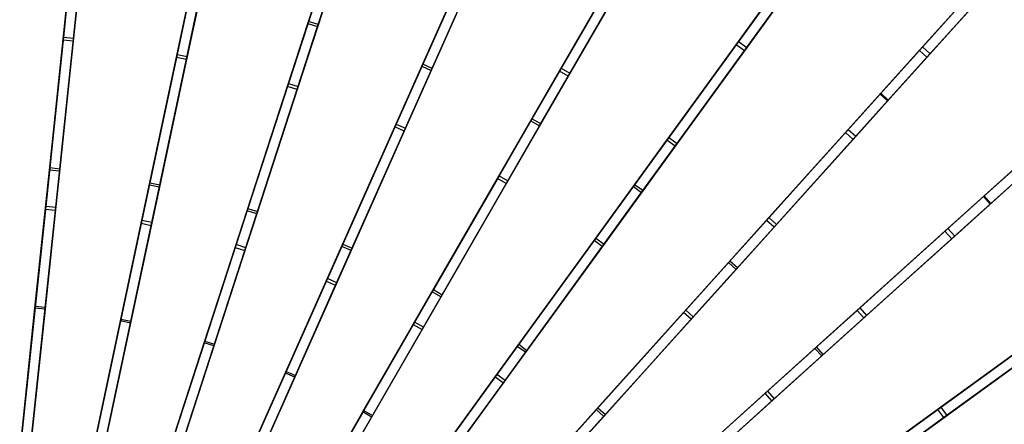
# Model space of a CAD drawing. Extents: x 0.4 to 55.5, y 0.4 to 55.5.
# Tile 99 of 103: x 28.9 to 43.5, y 38.4 to 44.3. Entities that reach past the tile are written whole.
import ezdxf

# ---------------------------------------------------------------- set-up
doc = ezdxf.new("R2010")
doc.units = 0
doc.header["$LTSCALE"] = 2.54
doc.layers.get('0').update_dxf_attribs({"color": 13, "linetype": 'CONTINUOUS'})

# ---------------------------------------------------------------- blocks, each defined once
blk = doc.blocks.new('M_STL')
at = {"color": 0}
for p, q in [((33.163, 44.292, 29.101), (34.199, 47.481, 27.963)), ((33.163, 44.292, 29.101), (34.199, 47.481, 27.963)), ((34.203, 47.494, 27.798), (33.172, 44.322, 28.934)), ((34.203, 47.494, 27.798), (33.172, 44.322, 28.934)), ((33.305, 44.246, 29.101), (34.342, 47.435, 27.963)), ((33.305, 44.246, 29.101), (34.342, 47.435, 27.963)), ((33.315, 44.276, 28.934), (34.346, 47.448, 27.798)), ((33.315, 44.276, 28.934), (34.346, 47.448, 27.798)), ((36.217, 46.737, 27.796), (34.861, 43.69, 28.932)), ((36.217, 46.737, 27.796), (34.861, 43.69, 28.932)), ((34.848, 43.661, 29.099), (36.212, 46.724, 27.961)), ((34.848, 43.661, 29.099), (36.212, 46.724, 27.961)), ((34.985, 43.6, 29.099), (36.349, 46.663, 27.961)), ((34.985, 43.6, 29.099), (36.349, 46.663, 27.961)), ((34.998, 43.629, 28.932), (36.354, 46.676, 27.796)), ((34.998, 43.629, 28.932), (36.354, 46.676, 27.796)), ((29.542, 44.047, 5.156), (29.734, 45.867, 6.41)), ((29.542, 44.047, 5.156), (29.734, 45.867, 6.41)), ((29.739, 45.919, 6.262), (29.547, 44.092, 5.007)), ((29.739, 45.919, 6.262), (29.547, 44.092, 5.007)), ((29.888, 45.903, 6.262), (29.696, 44.076, 5.007)), ((29.888, 45.903, 6.262), (29.696, 44.076, 5.007)), ((29.883, 45.851, 6.41), (29.691, 44.032, 5.156)), ((29.883, 45.851, 6.41), (29.691, 44.032, 5.156)), ((36.458, 42.856, 29.097), (38.134, 45.759, 27.959)), ((36.458, 42.856, 29.097), (38.134, 45.759, 27.959)), ((38.141, 45.771, 27.794), (36.474, 42.884, 28.93)), ((38.141, 45.771, 27.794), (36.474, 42.884, 28.93)), ((31.219, 43.792, 5.157), (31.6, 45.582, 6.413)), ((31.219, 43.792, 5.157), (31.6, 45.582, 6.413)), ((31.611, 45.634, 6.264), (31.229, 43.836, 5.009)), ((31.611, 45.634, 6.264), (31.229, 43.836, 5.009)), ((31.758, 45.603, 6.264), (31.376, 43.805, 5.009)), ((31.758, 45.603, 6.264), (31.376, 43.805, 5.009)), ((36.588, 42.781, 29.097), (38.264, 45.684, 27.959)), ((36.588, 42.781, 29.097), (38.264, 45.684, 27.959)), ((36.604, 42.809, 28.93), (38.271, 45.696, 27.794)), ((36.604, 42.809, 28.93), (38.271, 45.696, 27.794)), ((31.747, 45.551, 6.413), (31.366, 43.761, 5.157)), ((31.747, 45.551, 6.413), (31.366, 43.761, 5.157)), ((39.495, 43.978, 7.902), (40.455, 45.3, 9.599)), ((39.495, 43.978, 7.902), (40.455, 45.3, 9.599)), ((40.496, 45.356, 9.45), (39.531, 44.028, 7.754)), ((40.496, 45.356, 9.45), (39.531, 44.028, 7.754)), ((33.443, 45.154, 6.267), (32.875, 43.406, 5.011)), ((33.443, 45.154, 6.267), (32.875, 43.406, 5.011)), ((37.783, 45.151, 7.753), (36.907, 43.634, 6.27)), ((37.783, 45.151, 7.753), (36.907, 43.634, 6.27)), ((40.577, 45.212, 9.599), (39.616, 43.89, 7.902)), ((40.577, 45.212, 9.599), (39.616, 43.89, 7.902)), ((40.617, 45.267, 9.45), (39.652, 43.939, 7.754)), ((40.617, 45.267, 9.45), (39.652, 43.939, 7.754)), ((29.28, 41.549, 30.075), (29.643, 45.006, 29.107)), ((29.28, 41.549, 30.075), (29.643, 45.006, 29.107)), ((29.646, 45.037, 28.94), (29.284, 41.59, 29.911)), ((29.646, 45.037, 28.94), (29.284, 41.59, 29.911)), ((29.429, 41.533, 30.075), (29.792, 44.99, 29.107)), ((29.429, 41.533, 30.075), (29.792, 44.99, 29.107)), ((29.433, 41.574, 29.911), (29.795, 45.021, 28.94)), ((29.433, 41.574, 29.911), (29.795, 45.021, 28.94)), ((32.861, 43.363, 5.159), (33.426, 45.104, 6.415)), ((32.861, 43.363, 5.159), (33.426, 45.104, 6.415)), ((33.569, 45.057, 6.415), (33.004, 43.317, 5.159)), ((33.569, 45.057, 6.415), (33.004, 43.317, 5.159)), ((33.585, 45.108, 6.267), (33.018, 43.36, 5.011)), ((33.585, 45.108, 6.267), (33.018, 43.36, 5.011)), ((36.88, 43.588, 6.418), (37.753, 45.099, 7.901)), ((36.88, 43.588, 6.418), (37.753, 45.099, 7.901)), ((37.883, 45.024, 7.901), (37.01, 43.513, 6.418)), ((37.883, 45.024, 7.901), (37.01, 43.513, 6.418)), ((37.913, 45.076, 7.753), (37.037, 43.559, 6.27)), ((37.913, 45.076, 7.753), (37.037, 43.559, 6.27)), ((43.232, 45.037, 11.28), (42.25, 43.946, 9.451)), ((43.232, 45.037, 11.28), (42.25, 43.946, 9.451)), ((41.623, 43.25, 27.957), (43.075, 44.863, 27.092)), ((41.623, 43.25, 27.957), (43.075, 44.863, 27.092)), ((42.203, 43.895, 9.6), (43.125, 44.919, 11.317)), ((42.203, 43.895, 9.6), (43.125, 44.919, 11.317)), ((43.343, 44.937, 11.28), (42.361, 43.846, 9.451)), ((43.343, 44.937, 11.28), (42.361, 43.846, 9.451)), ((30.698, 41.341, 30.073), (31.421, 44.742, 29.104)), ((30.698, 41.341, 30.073), (31.421, 44.742, 29.104)), ((31.428, 44.772, 28.937), (30.707, 41.382, 29.908)), ((31.428, 44.772, 28.937), (30.707, 41.382, 29.908)), ((30.845, 41.31, 30.073), (31.568, 44.71, 29.104)), ((30.845, 41.31, 30.073), (31.568, 44.71, 29.104)), ((30.854, 41.351, 29.908), (31.574, 44.741, 28.937)), ((30.854, 41.351, 29.908), (31.574, 44.741, 28.937)), ((43.025, 44.807, 26.961), (41.633, 43.261, 27.791)), ((43.025, 44.807, 26.961), (41.633, 43.261, 27.791)), ((41.734, 43.15, 27.957), (43.186, 44.763, 27.092)), ((41.734, 43.15, 27.957), (43.186, 44.763, 27.092)), ((41.744, 43.161, 27.791), (43.136, 44.707, 26.961)), ((41.744, 43.161, 27.791), (43.136, 44.707, 26.961)), ((43.237, 44.819, 11.317), (42.315, 43.795, 9.6)), ((43.237, 44.819, 11.317), (42.315, 43.795, 9.6)), ((37.974, 41.885, 29.096), (39.945, 44.597, 27.958)), ((37.974, 41.885, 29.096), (39.945, 44.597, 27.958)), ((39.953, 44.609, 27.792), (37.993, 41.911, 28.929)), ((39.953, 44.609, 27.792), (37.993, 41.911, 28.929)), ((34.449, 42.764, 5.16), (35.193, 44.436, 6.417)), ((34.449, 42.764, 5.16), (35.193, 44.436, 6.417)), ((35.215, 44.485, 6.268), (34.467, 42.805, 5.012)), ((35.215, 44.485, 6.268), (34.467, 42.805, 5.012)), ((35.352, 44.424, 6.268), (34.604, 42.744, 5.012)), ((35.352, 44.424, 6.268), (34.604, 42.744, 5.012)), ((38.096, 41.797, 29.096), (40.066, 44.509, 27.958)), ((38.096, 41.797, 29.096), (40.066, 44.509, 27.958)), ((38.115, 41.823, 28.929), (40.074, 44.52, 27.792)), ((38.115, 41.823, 28.929), (40.074, 44.52, 27.792)), ((32.088, 40.985, 30.071), (33.163, 44.292, 29.101)), ((32.088, 40.985, 30.071), (33.163, 44.292, 29.101)), ((33.172, 44.322, 28.934), (32.101, 41.025, 29.906)), ((33.172, 44.322, 28.934), (32.101, 41.025, 29.906)), ((32.244, 40.979, 29.906), (33.315, 44.276, 28.934)), ((32.244, 40.979, 29.906), (33.315, 44.276, 28.934)), ((33.163, 44.292, 29.101), (33.305, 44.246, 29.101)), ((33.163, 44.292, 29.101), (33.305, 44.246, 29.101)), ((33.315, 44.276, 28.934), (33.172, 44.322, 28.934)), ((33.315, 44.276, 28.934), (33.172, 44.322, 28.934)), ((35.33, 44.375, 6.417), (34.586, 42.703, 5.16)), ((35.33, 44.375, 6.417), (34.586, 42.703, 5.16)), ((32.231, 40.939, 30.071), (33.305, 44.246, 29.101)), ((32.231, 40.939, 30.071), (33.305, 44.246, 29.101)), ((29.34, 42.127, 4.115), (29.542, 44.047, 5.156)), ((29.34, 42.127, 4.115), (29.542, 44.047, 5.156)), ((29.547, 44.092, 5.007), (29.344, 42.163, 3.966)), ((29.547, 44.092, 5.007), (29.344, 42.163, 3.966)), ((29.691, 44.032, 5.156), (29.49, 42.111, 4.115)), ((29.691, 44.032, 5.156), (29.49, 42.111, 4.115)), ((29.696, 44.076, 5.007), (29.493, 42.147, 3.966)), ((29.696, 44.076, 5.007), (29.493, 42.147, 3.966)), ((29.691, 44.032, 5.156), (29.542, 44.047, 5.156)), ((29.691, 44.032, 5.156), (29.542, 44.047, 5.156)), ((29.547, 44.092, 5.007), (29.696, 44.076, 5.007)), ((29.547, 44.092, 5.007), (29.696, 44.076, 5.007)), ((38.47, 42.567, 6.419), (39.495, 43.978, 7.902)), ((38.47, 42.567, 6.419), (39.495, 43.978, 7.902)), ((39.531, 44.028, 7.754), (38.501, 42.609, 6.271)), ((39.531, 44.028, 7.754), (38.501, 42.609, 6.271)), ((39.616, 43.89, 7.902), (39.495, 43.978, 7.902)), ((39.616, 43.89, 7.902), (39.495, 43.978, 7.902)), ((39.531, 44.028, 7.754), (39.652, 43.939, 7.754)), ((39.531, 44.028, 7.754), (39.652, 43.939, 7.754)), ((31.229, 43.836, 5.009), (30.825, 41.939, 3.967)), ((31.229, 43.836, 5.009), (30.825, 41.939, 3.967)), ((31.229, 43.836, 5.009), (31.376, 43.805, 5.009)), ((31.229, 43.836, 5.009), (31.376, 43.805, 5.009)), ((39.616, 43.89, 7.902), (38.591, 42.478, 6.419)), ((39.616, 43.89, 7.902), (38.591, 42.478, 6.419)), ((39.652, 43.939, 7.754), (38.622, 42.521, 6.271)), ((39.652, 43.939, 7.754), (38.622, 42.521, 6.271)), ((41.11, 42.681, 7.903), (42.203, 43.895, 9.6)), ((41.11, 42.681, 7.903), (42.203, 43.895, 9.6)), ((42.25, 43.946, 9.451), (41.151, 42.727, 7.755)), ((42.25, 43.946, 9.451), (41.151, 42.727, 7.755)), ((42.361, 43.846, 9.451), (41.263, 42.626, 7.755)), ((42.361, 43.846, 9.451), (41.263, 42.626, 7.755)), ((42.315, 43.795, 9.6), (42.203, 43.895, 9.6)), ((42.315, 43.795, 9.6), (42.203, 43.895, 9.6)), ((42.25, 43.946, 9.451), (42.361, 43.846, 9.451)), ((42.25, 43.946, 9.451), (42.361, 43.846, 9.451)), ((30.818, 41.903, 4.116), (31.219, 43.792, 5.157)), ((30.818, 41.903, 4.116), (31.219, 43.792, 5.157)), ((31.366, 43.761, 5.157), (30.965, 41.872, 4.116)), ((31.366, 43.761, 5.157), (30.965, 41.872, 4.116)), ((31.376, 43.805, 5.009), (30.972, 41.908, 3.967)), ((31.376, 43.805, 5.009), (30.972, 41.908, 3.967)), ((31.366, 43.761, 5.157), (31.219, 43.792, 5.157)), ((31.366, 43.761, 5.157), (31.219, 43.792, 5.157)), ((34.861, 43.69, 28.932), (33.451, 40.523, 29.905)), ((34.861, 43.69, 28.932), (33.451, 40.523, 29.905)), ((34.998, 43.629, 28.932), (34.861, 43.69, 28.932)), ((34.998, 43.629, 28.932), (34.861, 43.69, 28.932)), ((42.315, 43.795, 9.6), (41.222, 42.581, 7.903)), ((42.315, 43.795, 9.6), (41.222, 42.581, 7.903)), ((33.434, 40.485, 30.069), (34.848, 43.661, 29.099)), ((33.434, 40.485, 30.069), (34.848, 43.661, 29.099)), ((33.571, 40.424, 30.069), (34.985, 43.6, 29.099)), ((33.571, 40.424, 30.069), (34.985, 43.6, 29.099)), ((33.588, 40.462, 29.905), (34.998, 43.629, 28.932)), ((33.588, 40.462, 29.905), (34.998, 43.629, 28.932)), ((34.848, 43.661, 29.099), (34.985, 43.6, 29.099)), ((34.848, 43.661, 29.099), (34.985, 43.6, 29.099)), ((35.965, 42.002, 5.161), (36.88, 43.588, 6.418)), ((35.965, 42.002, 5.161), (36.88, 43.588, 6.418)), ((36.907, 43.634, 6.27), (35.988, 42.041, 5.013)), ((36.907, 43.634, 6.27), (35.988, 42.041, 5.013)), ((37.037, 43.559, 6.27), (36.118, 41.966, 5.013)), ((37.037, 43.559, 6.27), (36.118, 41.966, 5.013)), ((37.01, 43.513, 6.418), (36.88, 43.588, 6.418)), ((37.01, 43.513, 6.418), (36.88, 43.588, 6.418)), ((36.907, 43.634, 6.27), (37.037, 43.559, 6.27)), ((36.907, 43.634, 6.27), (37.037, 43.559, 6.27)), ((32.875, 43.406, 5.011), (32.275, 41.561, 3.968)), ((32.875, 43.406, 5.011), (32.275, 41.561, 3.968)), ((32.875, 43.406, 5.011), (33.018, 43.36, 5.011)), ((32.875, 43.406, 5.011), (33.018, 43.36, 5.011)), ((37.01, 43.513, 6.418), (36.095, 41.927, 5.161)), ((37.01, 43.513, 6.418), (36.095, 41.927, 5.161)), ((32.264, 41.526, 4.117), (32.861, 43.363, 5.159)), ((32.264, 41.526, 4.117), (32.861, 43.363, 5.159)), ((33.004, 43.317, 5.159), (32.407, 41.48, 4.117)), ((33.004, 43.317, 5.159), (32.407, 41.48, 4.117)), ((33.018, 43.36, 5.011), (32.418, 41.514, 3.968)), ((33.018, 43.36, 5.011), (32.418, 41.514, 3.968)), ((33.004, 43.317, 5.159), (32.861, 43.363, 5.159)), ((33.004, 43.317, 5.159), (32.861, 43.363, 5.159)), ((39.38, 40.76, 29.095), (41.623, 43.25, 27.957)), ((39.38, 40.76, 29.095), (41.623, 43.25, 27.957)), ((41.633, 43.261, 27.791), (39.402, 40.783, 28.928)), ((41.633, 43.261, 27.791), (39.402, 40.783, 28.928)), ((41.623, 43.25, 27.957), (41.734, 43.15, 27.957)), ((41.623, 43.25, 27.957), (41.734, 43.15, 27.957)), ((41.744, 43.161, 27.791), (41.633, 43.261, 27.791)), ((41.744, 43.161, 27.791), (41.633, 43.261, 27.791)), ((39.492, 40.659, 29.095), (41.734, 43.15, 27.957)), ((39.492, 40.659, 29.095), (41.734, 43.15, 27.957)), ((39.513, 40.683, 28.928), (41.744, 43.161, 27.791)), ((39.513, 40.683, 28.928), (41.744, 43.161, 27.791)), ((43.15, 41.734, 27.957), (44.763, 43.186, 27.092)), ((43.15, 41.734, 27.957), (44.763, 43.186, 27.092)), ((44.707, 43.136, 26.961), (43.161, 41.744, 27.791)), ((44.707, 43.136, 26.961), (43.161, 41.744, 27.791)), ((43.25, 41.623, 27.957), (44.863, 43.075, 27.092)), ((43.25, 41.623, 27.957), (44.863, 43.075, 27.092)), ((43.261, 41.633, 27.791), (44.807, 43.025, 26.961)), ((43.261, 41.633, 27.791), (44.807, 43.025, 26.961)), ((34.467, 42.805, 5.012), (33.678, 41.033, 3.969)), ((34.467, 42.805, 5.012), (33.678, 41.033, 3.969)), ((34.467, 42.805, 5.012), (34.604, 42.744, 5.012)), ((34.467, 42.805, 5.012), (34.604, 42.744, 5.012)), ((34.719, 39.845, 30.068), (36.458, 42.856, 29.097)), ((34.719, 39.845, 30.068), (36.458, 42.856, 29.097)), ((36.474, 42.884, 28.93), (34.74, 39.881, 29.903)), ((36.474, 42.884, 28.93), (34.74, 39.881, 29.903)), ((34.87, 39.806, 29.903), (36.604, 42.809, 28.93)), ((34.87, 39.806, 29.903), (36.604, 42.809, 28.93)), ((36.458, 42.856, 29.097), (36.588, 42.781, 29.097)), ((36.458, 42.856, 29.097), (36.588, 42.781, 29.097)), ((36.604, 42.809, 28.93), (36.474, 42.884, 28.93)), ((36.604, 42.809, 28.93), (36.474, 42.884, 28.93)), ((33.663, 40.999, 4.118), (34.449, 42.764, 5.16)), ((33.663, 40.999, 4.118), (34.449, 42.764, 5.16)), ((34.586, 42.703, 5.16), (33.8, 40.938, 4.118)), ((34.586, 42.703, 5.16), (33.8, 40.938, 4.118)), ((34.604, 42.744, 5.012), (33.815, 40.972, 3.969)), ((34.604, 42.744, 5.012), (33.815, 40.972, 3.969)), ((34.586, 42.703, 5.16), (34.449, 42.764, 5.16)), ((34.586, 42.703, 5.16), (34.449, 42.764, 5.16)), ((34.849, 39.77, 30.068), (36.588, 42.781, 29.097)), ((34.849, 39.77, 30.068), (36.588, 42.781, 29.097)), ((39.943, 41.384, 6.42), (41.11, 42.681, 7.903)), ((39.943, 41.384, 6.42), (41.11, 42.681, 7.903)), ((41.151, 42.727, 7.755), (39.978, 41.424, 6.271)), ((41.151, 42.727, 7.755), (39.978, 41.424, 6.271)), ((41.222, 42.581, 7.903), (41.11, 42.681, 7.903)), ((41.222, 42.581, 7.903), (41.11, 42.681, 7.903)), ((41.151, 42.727, 7.755), (41.263, 42.626, 7.755)), ((41.151, 42.727, 7.755), (41.263, 42.626, 7.755)), ((37.393, 41.086, 5.162), (38.47, 42.567, 6.419)), ((37.393, 41.086, 5.162), (38.47, 42.567, 6.419)), ((38.501, 42.609, 6.271), (37.42, 41.122, 5.014)), ((38.501, 42.609, 6.271), (37.42, 41.122, 5.014)), ((38.622, 42.521, 6.271), (37.541, 41.034, 5.014)), ((38.622, 42.521, 6.271), (37.541, 41.034, 5.014)), ((38.591, 42.478, 6.419), (38.47, 42.567, 6.419)), ((38.591, 42.478, 6.419), (38.47, 42.567, 6.419)), ((38.501, 42.609, 6.271), (38.622, 42.521, 6.271)), ((38.501, 42.609, 6.271), (38.622, 42.521, 6.271)), ((41.222, 42.581, 7.903), (40.054, 41.284, 6.42)), ((41.222, 42.581, 7.903), (40.054, 41.284, 6.42)), ((41.263, 42.626, 7.755), (40.09, 41.323, 6.271)), ((41.263, 42.626, 7.755), (40.09, 41.323, 6.271)), ((38.591, 42.478, 6.419), (37.515, 40.997, 5.162)), ((38.591, 42.478, 6.419), (37.515, 40.997, 5.162)), ((42.581, 41.222, 7.903), (43.795, 42.315, 9.6)), ((42.581, 41.222, 7.903), (43.795, 42.315, 9.6)), ((43.846, 42.361, 9.451), (42.626, 41.263, 7.755)), ((43.846, 42.361, 9.451), (42.626, 41.263, 7.755)), ((43.946, 42.25, 9.451), (42.727, 41.151, 7.755)), ((43.946, 42.25, 9.451), (42.727, 41.151, 7.755)), ((29.126, 40.088, 3.29), (29.34, 42.127, 4.115)), ((29.126, 40.088, 3.29), (29.34, 42.127, 4.115)), ((29.344, 42.163, 3.966), (29.129, 40.115, 3.14)), ((29.344, 42.163, 3.966), (29.129, 40.115, 3.14)), ((29.49, 42.111, 4.115), (29.275, 40.073, 3.29)), ((29.49, 42.111, 4.115), (29.275, 40.073, 3.29)), ((29.493, 42.147, 3.966), (29.278, 40.099, 3.14)), ((29.493, 42.147, 3.966), (29.278, 40.099, 3.14)), ((29.49, 42.111, 4.115), (29.34, 42.127, 4.115)), ((29.49, 42.111, 4.115), (29.34, 42.127, 4.115)), ((29.344, 42.163, 3.966), (29.493, 42.147, 3.966)), ((29.344, 42.163, 3.966), (29.493, 42.147, 3.966)), ((43.895, 42.203, 9.6), (42.681, 41.11, 7.903)), ((43.895, 42.203, 9.6), (42.681, 41.11, 7.903)), ((30.825, 41.939, 3.967), (30.397, 39.924, 3.141)), ((30.825, 41.939, 3.967), (30.397, 39.924, 3.141)), ((30.825, 41.939, 3.967), (30.972, 41.908, 3.967)), ((30.825, 41.939, 3.967), (30.972, 41.908, 3.967)), ((34.999, 40.329, 4.118), (35.965, 42.002, 5.161)), ((34.999, 40.329, 4.118), (35.965, 42.002, 5.161)), ((35.988, 42.041, 5.013), (35.017, 40.36, 3.97)), ((35.988, 42.041, 5.013), (35.017, 40.36, 3.97)), ((36.118, 41.966, 5.013), (35.147, 40.285, 3.97)), ((36.118, 41.966, 5.013), (35.147, 40.285, 3.97)), ((36.095, 41.927, 5.161), (35.965, 42.002, 5.161)), ((36.095, 41.927, 5.161), (35.965, 42.002, 5.161)), ((35.988, 42.041, 5.013), (36.118, 41.966, 5.013)), ((35.988, 42.041, 5.013), (36.118, 41.966, 5.013)), ((30.392, 39.898, 3.29), (30.818, 41.903, 4.116)), ((30.392, 39.898, 3.29), (30.818, 41.903, 4.116)), ((30.965, 41.872, 4.116), (30.538, 39.867, 3.29)), ((30.965, 41.872, 4.116), (30.538, 39.867, 3.29)), ((30.972, 41.908, 3.967), (30.544, 39.893, 3.141)), ((30.972, 41.908, 3.967), (30.544, 39.893, 3.141)), ((30.965, 41.872, 4.116), (30.818, 41.903, 4.116)), ((30.965, 41.872, 4.116), (30.818, 41.903, 4.116)), ((36.095, 41.927, 5.161), (35.129, 40.254, 4.118)), ((36.095, 41.927, 5.161), (35.129, 40.254, 4.118)), ((35.931, 39.072, 30.067), (37.974, 41.885, 29.096)), ((35.931, 39.072, 30.067), (37.974, 41.885, 29.096)), ((37.993, 41.911, 28.929), (35.955, 39.106, 29.902)), ((37.993, 41.911, 28.929), (35.955, 39.106, 29.902)), ((36.052, 38.984, 30.067), (38.096, 41.797, 29.096)), ((36.052, 38.984, 30.067), (38.096, 41.797, 29.096)), ((36.077, 39.018, 29.902), (38.115, 41.823, 28.929)), ((36.077, 39.018, 29.902), (38.115, 41.823, 28.929)), ((37.974, 41.885, 29.096), (38.096, 41.797, 29.096)), ((37.974, 41.885, 29.096), (38.096, 41.797, 29.096)), ((38.115, 41.823, 28.929), (37.993, 41.911, 28.929)), ((38.115, 41.823, 28.929), (37.993, 41.911, 28.929)), ((40.659, 39.492, 29.095), (43.15, 41.734, 27.957)), ((40.659, 39.492, 29.095), (43.15, 41.734, 27.957)), ((43.161, 41.744, 27.791), (40.683, 39.513, 28.928)), ((43.161, 41.744, 27.791), (40.683, 39.513, 28.928)), ((43.15, 41.734, 27.957), (43.25, 41.623, 27.957)), ((43.15, 41.734, 27.957), (43.25, 41.623, 27.957)), ((43.261, 41.633, 27.791), (43.161, 41.744, 27.791)), ((43.261, 41.633, 27.791), (43.161, 41.744, 27.791)), ((28.9, 37.935, 30.845), (29.28, 41.549, 30.075)), ((28.9, 37.935, 30.845), (29.28, 41.549, 30.075)), ((29.284, 41.59, 29.911), (28.904, 37.971, 30.686)), ((29.284, 41.59, 29.911), (28.904, 37.971, 30.686)), ((29.049, 37.919, 30.845), (29.429, 41.533, 30.075)), ((29.049, 37.919, 30.845), (29.429, 41.533, 30.075)), ((29.053, 37.956, 30.686), (29.433, 41.574, 29.911)), ((29.053, 37.956, 30.686), (29.433, 41.574, 29.911)), ((29.28, 41.549, 30.075), (29.429, 41.533, 30.075)), ((29.28, 41.549, 30.075), (29.429, 41.533, 30.075)), ((29.433, 41.574, 29.911), (29.284, 41.59, 29.911)), ((29.433, 41.574, 29.911), (29.284, 41.59, 29.911)), ((31.63, 39.576, 3.291), (32.264, 41.526, 4.117)), ((31.63, 39.576, 3.291), (32.264, 41.526, 4.117)), ((32.275, 41.561, 3.968), (31.639, 39.601, 3.142)), ((32.275, 41.561, 3.968), (31.639, 39.601, 3.142)), ((32.418, 41.514, 3.968), (31.781, 39.555, 3.142)), ((32.418, 41.514, 3.968), (31.781, 39.555, 3.142)), ((32.407, 41.48, 4.117), (32.264, 41.526, 4.117)), ((32.407, 41.48, 4.117), (32.264, 41.526, 4.117)), ((32.275, 41.561, 3.968), (32.418, 41.514, 3.968)), ((32.275, 41.561, 3.968), (32.418, 41.514, 3.968)), ((40.76, 39.38, 29.095), (43.25, 41.623, 27.957)), ((40.76, 39.38, 29.095), (43.25, 41.623, 27.957)), ((40.783, 39.402, 28.928), (43.261, 41.633, 27.791)), ((40.783, 39.402, 28.928), (43.261, 41.633, 27.791)), ((30.707, 41.382, 29.908), (29.95, 37.821, 30.685)), ((30.707, 41.382, 29.908), (29.95, 37.821, 30.685)), ((30.097, 37.79, 30.685), (30.854, 41.351, 29.908)), ((30.097, 37.79, 30.685), (30.854, 41.351, 29.908)), ((30.854, 41.351, 29.908), (30.707, 41.382, 29.908)), ((30.854, 41.351, 29.908), (30.707, 41.382, 29.908)), ((32.407, 41.48, 4.117), (31.773, 39.529, 3.291)), ((32.407, 41.48, 4.117), (31.773, 39.529, 3.291)), ((38.718, 40.024, 5.162), (39.943, 41.384, 6.42)), ((38.718, 40.024, 5.162), (39.943, 41.384, 6.42)), ((39.978, 41.424, 6.271), (38.748, 40.057, 5.014)), ((39.978, 41.424, 6.271), (38.748, 40.057, 5.014)), ((40.054, 41.284, 6.42), (39.943, 41.384, 6.42)), ((40.054, 41.284, 6.42), (39.943, 41.384, 6.42)), ((39.978, 41.424, 6.271), (40.09, 41.323, 6.271)), ((39.978, 41.424, 6.271), (40.09, 41.323, 6.271)), ((29.943, 37.785, 30.844), (30.698, 41.341, 30.073)), ((29.943, 37.785, 30.844), (30.698, 41.341, 30.073)), ((30.089, 37.754, 30.844), (30.845, 41.31, 30.073)), ((30.089, 37.754, 30.844), (30.845, 41.31, 30.073)), ((30.698, 41.341, 30.073), (30.845, 41.31, 30.073)), ((30.698, 41.341, 30.073), (30.845, 41.31, 30.073)), ((40.054, 41.284, 6.42), (38.829, 39.924, 5.162)), ((40.054, 41.284, 6.42), (38.829, 39.924, 5.162)), ((40.09, 41.323, 6.271), (38.859, 39.957, 5.014)), ((40.09, 41.323, 6.271), (38.859, 39.957, 5.014)), ((41.284, 40.054, 6.42), (42.581, 41.222, 7.903)), ((41.284, 40.054, 6.42), (42.581, 41.222, 7.903)), ((42.626, 41.263, 7.755), (41.323, 40.09, 6.271)), ((42.626, 41.263, 7.755), (41.323, 40.09, 6.271)), ((42.681, 41.11, 7.903), (42.581, 41.222, 7.903)), ((42.681, 41.11, 7.903), (42.581, 41.222, 7.903)), ((42.626, 41.263, 7.755), (42.727, 41.151, 7.755)), ((42.626, 41.263, 7.755), (42.727, 41.151, 7.755)), ((36.258, 39.522, 4.119), (37.393, 41.086, 5.162)), ((36.258, 39.522, 4.119), (37.393, 41.086, 5.162)), ((37.42, 41.122, 5.014), (36.279, 39.552, 3.97)), ((37.42, 41.122, 5.014), (36.279, 39.552, 3.97)), ((37.515, 40.997, 5.162), (37.393, 41.086, 5.162)), ((37.515, 40.997, 5.162), (37.393, 41.086, 5.162)), ((37.42, 41.122, 5.014), (37.541, 41.034, 5.014)), ((37.42, 41.122, 5.014), (37.541, 41.034, 5.014)), ((42.681, 41.11, 7.903), (41.384, 39.943, 6.42)), ((42.681, 41.11, 7.903), (41.384, 39.943, 6.42)), ((42.727, 41.151, 7.755), (41.424, 39.978, 6.271)), ((42.727, 41.151, 7.755), (41.424, 39.978, 6.271)), ((30.964, 37.526, 30.843), (32.088, 40.985, 30.071)), ((30.964, 37.526, 30.843), (32.088, 40.985, 30.071)), ((32.101, 41.025, 29.906), (30.976, 37.561, 30.684)), ((32.101, 41.025, 29.906), (30.976, 37.561, 30.684)), ((31.107, 37.479, 30.843), (32.231, 40.939, 30.071)), ((31.107, 37.479, 30.843), (32.231, 40.939, 30.071)), ((31.118, 37.514, 30.684), (32.244, 40.979, 29.906)), ((31.118, 37.514, 30.684), (32.244, 40.979, 29.906)), ((32.088, 40.985, 30.071), (32.231, 40.939, 30.071)), ((32.088, 40.985, 30.071), (32.231, 40.939, 30.071)), ((32.244, 40.979, 29.906), (32.101, 41.025, 29.906)), ((32.244, 40.979, 29.906), (32.101, 41.025, 29.906)), ((32.829, 39.126, 3.291), (33.663, 40.999, 4.118)), ((32.829, 39.126, 3.291), (33.663, 40.999, 4.118)), ((33.678, 41.033, 3.969), (32.839, 39.15, 3.142)), ((33.678, 41.033, 3.969), (32.839, 39.15, 3.142)), ((33.8, 40.938, 4.118), (32.966, 39.065, 3.291)), ((33.8, 40.938, 4.118), (32.966, 39.065, 3.291)), ((33.815, 40.972, 3.969), (32.976, 39.089, 3.142)), ((33.815, 40.972, 3.969), (32.976, 39.089, 3.142)), ((33.8, 40.938, 4.118), (33.663, 40.999, 4.118)), ((33.8, 40.938, 4.118), (33.663, 40.999, 4.118)), ((33.678, 41.033, 3.969), (33.815, 40.972, 3.969)), ((33.678, 41.033, 3.969), (33.815, 40.972, 3.969)), ((37.515, 40.997, 5.162), (36.379, 39.434, 4.119)), ((37.515, 40.997, 5.162), (36.379, 39.434, 4.119)), ((37.541, 41.034, 5.014), (36.4, 39.463, 3.97)), ((37.541, 41.034, 5.014), (36.4, 39.463, 3.97)), ((39.402, 40.783, 28.928), (37.082, 38.207, 29.902)), ((39.402, 40.783, 28.928), (37.082, 38.207, 29.902)), ((39.513, 40.683, 28.928), (39.402, 40.783, 28.928)), ((39.513, 40.683, 28.928), (39.402, 40.783, 28.928)), ((37.053, 38.175, 30.067), (39.38, 40.76, 29.095)), ((37.053, 38.175, 30.067), (39.38, 40.76, 29.095)), ((37.165, 38.075, 30.067), (39.492, 40.659, 29.095)), ((37.165, 38.075, 30.067), (39.492, 40.659, 29.095)), ((37.193, 38.106, 29.902), (39.513, 40.683, 28.928)), ((37.193, 38.106, 29.902), (39.513, 40.683, 28.928)), ((39.38, 40.76, 29.095), (39.492, 40.659, 29.095)), ((39.38, 40.76, 29.095), (39.492, 40.659, 29.095)), ((31.953, 37.16, 30.842), (33.434, 40.485, 30.069)), ((31.953, 37.16, 30.842), (33.434, 40.485, 30.069)), ((33.451, 40.523, 29.905), (31.968, 37.194, 30.683)), ((33.451, 40.523, 29.905), (31.968, 37.194, 30.683)), ((33.434, 40.485, 30.069), (33.571, 40.424, 30.069)), ((33.434, 40.485, 30.069), (33.571, 40.424, 30.069)), ((33.588, 40.462, 29.905), (33.451, 40.523, 29.905)), ((33.588, 40.462, 29.905), (33.451, 40.523, 29.905)), ((32.091, 37.099, 30.842), (33.571, 40.424, 30.069)), ((32.091, 37.099, 30.842), (33.571, 40.424, 30.069)), ((32.105, 37.133, 30.683), (33.588, 40.462, 29.905)), ((32.105, 37.133, 30.683), (33.588, 40.462, 29.905)), ((35.017, 40.36, 3.97), (33.987, 38.575, 3.142)), ((35.017, 40.36, 3.97), (33.987, 38.575, 3.142)), ((35.017, 40.36, 3.97), (35.147, 40.285, 3.97)), ((35.017, 40.36, 3.97), (35.147, 40.285, 3.97)), ((33.973, 38.552, 3.292), (34.999, 40.329, 4.118)), ((33.973, 38.552, 3.292), (34.999, 40.329, 4.118)), ((35.129, 40.254, 4.118), (34.103, 38.477, 3.292)), ((35.129, 40.254, 4.118), (34.103, 38.477, 3.292)), ((35.147, 40.285, 3.97), (34.117, 38.5, 3.142)), ((35.147, 40.285, 3.97), (34.117, 38.5, 3.142)), ((35.129, 40.254, 4.118), (34.999, 40.329, 4.118)), ((35.129, 40.254, 4.118), (34.999, 40.329, 4.118)), ((28.9, 37.937, 2.691), (29.126, 40.088, 3.29)), ((28.9, 37.937, 2.691), (29.126, 40.088, 3.29)), ((29.129, 40.115, 3.14), (28.902, 37.954, 2.541)), ((29.129, 40.115, 3.14), (28.902, 37.954, 2.541)), ((29.275, 40.073, 3.29), (29.049, 37.922, 2.691)), ((29.275, 40.073, 3.29), (29.049, 37.922, 2.691)), ((29.278, 40.099, 3.14), (29.051, 37.938, 2.541)), ((29.278, 40.099, 3.14), (29.051, 37.938, 2.541)), ((29.275, 40.073, 3.29), (29.126, 40.088, 3.29)), ((29.275, 40.073, 3.29), (29.126, 40.088, 3.29)), ((29.129, 40.115, 3.14), (29.278, 40.099, 3.14)), ((29.129, 40.115, 3.14), (29.278, 40.099, 3.14)), ((38.748, 40.057, 5.014), (37.449, 38.615, 3.97)), ((38.748, 40.057, 5.014), (37.449, 38.615, 3.97)), ((38.748, 40.057, 5.014), (38.859, 39.957, 5.014)), ((38.748, 40.057, 5.014), (38.859, 39.957, 5.014)), ((39.924, 38.829, 5.162), (41.284, 40.054, 6.42)), ((39.924, 38.829, 5.162), (41.284, 40.054, 6.42)), ((41.323, 40.09, 6.271), (39.957, 38.859, 5.014)), ((41.323, 40.09, 6.271), (39.957, 38.859, 5.014)), ((41.384, 39.943, 6.42), (41.284, 40.054, 6.42)), ((41.384, 39.943, 6.42), (41.284, 40.054, 6.42)), ((41.323, 40.09, 6.271), (41.424, 39.978, 6.271)), ((41.323, 40.09, 6.271), (41.424, 39.978, 6.271)), ((41.797, 38.096, 29.096), (44.509, 40.066, 27.958)), ((41.797, 38.096, 29.096), (44.509, 40.066, 27.958)), ((44.52, 40.074, 27.792), (41.823, 38.115, 28.929)), ((44.52, 40.074, 27.792), (41.823, 38.115, 28.929)), ((29.942, 37.782, 2.691), (30.392, 39.898, 3.29)), ((29.942, 37.782, 2.691), (30.392, 39.898, 3.29)), ((30.397, 39.924, 3.141), (29.945, 37.798, 2.541)), ((30.397, 39.924, 3.141), (29.945, 37.798, 2.541)), ((30.538, 39.867, 3.29), (30.392, 39.898, 3.29)), ((30.538, 39.867, 3.29), (30.392, 39.898, 3.29)), ((30.397, 39.924, 3.141), (30.544, 39.893, 3.141)), ((30.397, 39.924, 3.141), (30.544, 39.893, 3.141)), ((37.425, 38.588, 4.119), (38.718, 40.024, 5.162)), ((37.425, 38.588, 4.119), (38.718, 40.024, 5.162)), ((38.829, 39.924, 5.162), (37.536, 38.487, 4.119)), ((38.829, 39.924, 5.162), (37.536, 38.487, 4.119)), ((38.859, 39.957, 5.014), (37.56, 38.514, 3.97)), ((38.859, 39.957, 5.014), (37.56, 38.514, 3.97)), ((38.829, 39.924, 5.162), (38.718, 40.024, 5.162)), ((38.829, 39.924, 5.162), (38.718, 40.024, 5.162)), ((41.384, 39.943, 6.42), (40.024, 38.718, 5.162)), ((41.384, 39.943, 6.42), (40.024, 38.718, 5.162)), ((41.424, 39.978, 6.271), (40.057, 38.748, 5.014)), ((41.424, 39.978, 6.271), (40.057, 38.748, 5.014)), ((41.885, 37.974, 29.096), (44.597, 39.945, 27.958)), ((41.885, 37.974, 29.096), (44.597, 39.945, 27.958)), ((41.911, 37.993, 28.929), (44.609, 39.953, 27.792)), ((41.911, 37.993, 28.929), (44.609, 39.953, 27.792)), ((30.538, 39.867, 3.29), (30.089, 37.751, 2.691)), ((30.538, 39.867, 3.29), (30.089, 37.751, 2.691)), ((30.544, 39.893, 3.141), (30.092, 37.767, 2.541)), ((30.544, 39.893, 3.141), (30.092, 37.767, 2.541)), ((32.899, 36.692, 30.841), (34.719, 39.845, 30.068)), ((32.899, 36.692, 30.841), (34.719, 39.845, 30.068)), ((34.74, 39.881, 29.903), (32.917, 36.724, 30.682)), ((34.74, 39.881, 29.903), (32.917, 36.724, 30.682)), ((33.029, 36.617, 30.841), (34.849, 39.77, 30.068)), ((33.029, 36.617, 30.841), (34.849, 39.77, 30.068)), ((33.047, 36.649, 30.682), (34.87, 39.806, 29.903)), ((33.047, 36.649, 30.682), (34.87, 39.806, 29.903)), ((34.719, 39.845, 30.068), (34.849, 39.77, 30.068)), ((34.719, 39.845, 30.068), (34.849, 39.77, 30.068)), ((34.87, 39.806, 29.903), (34.74, 39.881, 29.903)), ((34.87, 39.806, 29.903), (34.74, 39.881, 29.903)), ((42.478, 38.591, 6.419), (43.89, 39.616, 7.902)), ((42.478, 38.591, 6.419), (43.89, 39.616, 7.902)), ((43.939, 39.652, 7.754), (42.521, 38.622, 6.271)), ((43.939, 39.652, 7.754), (42.521, 38.622, 6.271)), ((30.962, 37.518, 2.691), (31.63, 39.576, 3.291)), ((30.962, 37.518, 2.691), (31.63, 39.576, 3.291)), ((31.639, 39.601, 3.142), (30.967, 37.534, 2.541)), ((31.639, 39.601, 3.142), (30.967, 37.534, 2.541)), ((31.773, 39.529, 3.291), (31.104, 37.471, 2.691)), ((31.773, 39.529, 3.291), (31.104, 37.471, 2.691)), ((31.781, 39.555, 3.142), (31.109, 37.487, 2.541)), ((31.781, 39.555, 3.142), (31.109, 37.487, 2.541)), ((31.773, 39.529, 3.291), (31.63, 39.576, 3.291)), ((31.773, 39.529, 3.291), (31.63, 39.576, 3.291)), ((31.639, 39.601, 3.142), (31.781, 39.555, 3.142)), ((31.639, 39.601, 3.142), (31.781, 39.555, 3.142)), ((35.052, 37.862, 3.292), (36.258, 39.522, 4.119)), ((35.052, 37.862, 3.292), (36.258, 39.522, 4.119)), ((36.279, 39.552, 3.97), (35.067, 37.884, 3.143)), ((36.279, 39.552, 3.97), (35.067, 37.884, 3.143)), ((36.4, 39.463, 3.97), (35.189, 37.796, 3.143)), ((36.4, 39.463, 3.97), (35.189, 37.796, 3.143)), ((36.379, 39.434, 4.119), (36.258, 39.522, 4.119)), ((36.379, 39.434, 4.119), (36.258, 39.522, 4.119)), ((36.279, 39.552, 3.97), (36.4, 39.463, 3.97)), ((36.279, 39.552, 3.97), (36.4, 39.463, 3.97)), ((38.075, 37.165, 30.067), (40.659, 39.492, 29.095)), ((38.075, 37.165, 30.067), (40.659, 39.492, 29.095)), ((40.683, 39.513, 28.928), (38.106, 37.193, 29.902)), ((40.683, 39.513, 28.928), (38.106, 37.193, 29.902)), ((40.659, 39.492, 29.095), (40.76, 39.38, 29.095)), ((40.659, 39.492, 29.095), (40.76, 39.38, 29.095)), ((40.783, 39.402, 28.928), (40.683, 39.513, 28.928)), ((40.783, 39.402, 28.928), (40.683, 39.513, 28.928)), ((43.978, 39.495, 7.902), (42.567, 38.47, 6.419)), ((43.978, 39.495, 7.902), (42.567, 38.47, 6.419)), ((44.028, 39.531, 7.754), (42.609, 38.501, 6.271)), ((44.028, 39.531, 7.754), (42.609, 38.501, 6.271)), ((36.379, 39.434, 4.119), (35.173, 37.774, 3.292)), ((36.379, 39.434, 4.119), (35.173, 37.774, 3.292)), ((38.175, 37.053, 30.067), (40.76, 39.38, 29.095)), ((38.175, 37.053, 30.067), (40.76, 39.38, 29.095)), ((38.207, 37.082, 29.902), (40.783, 39.402, 28.928)), ((38.207, 37.082, 29.902), (40.783, 39.402, 28.928)), ((31.948, 37.149, 2.691), (32.829, 39.126, 3.291)), ((31.948, 37.149, 2.691), (32.829, 39.126, 3.291)), ((32.839, 39.15, 3.142), (31.955, 37.164, 2.542)), ((32.839, 39.15, 3.142), (31.955, 37.164, 2.542)), ((32.966, 39.065, 3.291), (32.085, 37.087, 2.691)), ((32.966, 39.065, 3.291), (32.085, 37.087, 2.691)), ((32.976, 39.089, 3.142), (32.092, 37.103, 2.542)), ((32.976, 39.089, 3.142), (32.092, 37.103, 2.542)), ((32.966, 39.065, 3.291), (32.829, 39.126, 3.291)), ((32.966, 39.065, 3.291), (32.829, 39.126, 3.291)), ((32.839, 39.15, 3.142), (32.976, 39.089, 3.142)), ((32.839, 39.15, 3.142), (32.976, 39.089, 3.142)), ((33.79, 36.126, 30.84), (35.931, 39.072, 30.067)), ((33.79, 36.126, 30.84), (35.931, 39.072, 30.067)), ((35.955, 39.106, 29.902), (33.812, 36.156, 30.681)), ((35.955, 39.106, 29.902), (33.812, 36.156, 30.681)), ((35.931, 39.072, 30.067), (36.052, 38.984, 30.067)), ((35.931, 39.072, 30.067), (36.052, 38.984, 30.067)), ((36.077, 39.018, 29.902), (35.955, 39.106, 29.902)), ((36.077, 39.018, 29.902), (35.955, 39.106, 29.902)), ((33.911, 36.038, 30.84), (36.052, 38.984, 30.067)), ((33.911, 36.038, 30.84), (36.052, 38.984, 30.067)), ((33.933, 36.067, 30.681), (36.077, 39.018, 29.902)), ((33.933, 36.067, 30.681), (36.077, 39.018, 29.902)), ((38.487, 37.536, 4.119), (39.924, 38.829, 5.162)), ((38.487, 37.536, 4.119), (39.924, 38.829, 5.162)), ((39.957, 38.859, 5.014), (38.514, 37.56, 3.97)), ((39.957, 38.859, 5.014), (38.514, 37.56, 3.97)), ((40.057, 38.748, 5.014), (38.615, 37.449, 3.97)), ((40.057, 38.748, 5.014), (38.615, 37.449, 3.97)), ((40.024, 38.718, 5.162), (39.924, 38.829, 5.162)), ((40.024, 38.718, 5.162), (39.924, 38.829, 5.162)), ((39.957, 38.859, 5.014), (40.057, 38.748, 5.014)), ((39.957, 38.859, 5.014), (40.057, 38.748, 5.014)), ((36.052, 37.063, 3.292), (37.425, 38.588, 4.119)), ((36.052, 37.063, 3.292), (37.425, 38.588, 4.119)), ((37.449, 38.615, 3.97), (36.07, 37.083, 3.143)), ((37.449, 38.615, 3.97), (36.07, 37.083, 3.143)), ((37.536, 38.487, 4.119), (37.425, 38.588, 4.119)), ((37.536, 38.487, 4.119), (37.425, 38.588, 4.119)), ((37.449, 38.615, 3.97), (37.56, 38.514, 3.97)), ((37.449, 38.615, 3.97), (37.56, 38.514, 3.97)), ((40.024, 38.718, 5.162), (38.588, 37.425, 4.119)), ((40.024, 38.718, 5.162), (38.588, 37.425, 4.119)), ((40.997, 37.515, 5.162), (42.478, 38.591, 6.419)), ((40.997, 37.515, 5.162), (42.478, 38.591, 6.419)), ((42.521, 38.622, 6.271), (41.034, 37.541, 5.014)), ((42.521, 38.622, 6.271), (41.034, 37.541, 5.014)), ((42.567, 38.47, 6.419), (42.478, 38.591, 6.419)), ((42.567, 38.47, 6.419), (42.478, 38.591, 6.419)), ((42.521, 38.622, 6.271), (42.609, 38.501, 6.271)), ((42.521, 38.622, 6.271), (42.609, 38.501, 6.271)), ((32.891, 36.678, 2.691), (33.973, 38.552, 3.292)), ((32.891, 36.678, 2.691), (33.973, 38.552, 3.292)), ((33.987, 38.575, 3.142), (32.899, 36.692, 2.542)), ((33.987, 38.575, 3.142), (32.899, 36.692, 2.542)), ((34.103, 38.477, 3.292), (33.021, 36.603, 2.691)), ((34.103, 38.477, 3.292), (33.021, 36.603, 2.691)), ((34.117, 38.5, 3.142), (33.029, 36.617, 2.542)), ((34.117, 38.5, 3.142), (33.029, 36.617, 2.542)), ((34.103, 38.477, 3.292), (33.973, 38.552, 3.292)), ((34.103, 38.477, 3.292), (33.973, 38.552, 3.292)), ((33.987, 38.575, 3.142), (34.117, 38.5, 3.142)), ((33.987, 38.575, 3.142), (34.117, 38.5, 3.142)), ((37.536, 38.487, 4.119), (36.163, 36.963, 3.292)), ((37.536, 38.487, 4.119), (36.163, 36.963, 3.292)), ((37.56, 38.514, 3.97), (36.181, 36.982, 3.143)), ((37.56, 38.514, 3.97), (36.181, 36.982, 3.143)), ((42.567, 38.47, 6.419), (41.086, 37.393, 5.162)), ((42.567, 38.47, 6.419), (41.086, 37.393, 5.162)), ((42.609, 38.501, 6.271), (41.122, 37.42, 5.014)), ((42.609, 38.501, 6.271), (41.122, 37.42, 5.014))]:
    blk.add_line(p, q, dxfattribs=at)

msp = doc.modelspace()

# ---------------------------------------------------------------- block references
at = {"color": 0}
msp.add_blockref('M_STL', (0, 0), dxfattribs=at)

doc.saveas('drawing.dxf')
